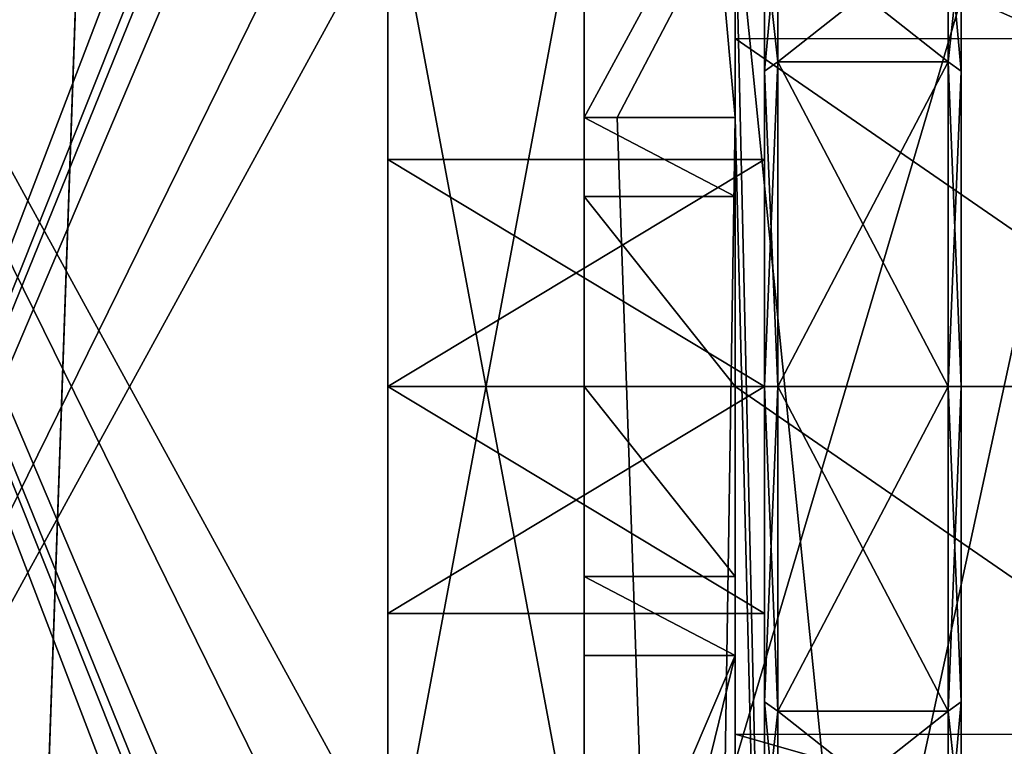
# Model space of a CAD drawing. Header units: millimetres. Extents: x -294 to 294, y -42 to 416.
# Tile 95 of 256: x -277 to -262, y 377 to 388. Entities that reach past the tile are written whole.
import ezdxf

# ---------------------------------------------------------------- set-up
doc = ezdxf.new("R2010")
doc.units = ezdxf.units.MM
doc.header["$LTSCALE"] = 65.185185
for name, color, linetype in [('2721', 7, 'CONTINUOUS'), ('2722', 7, 'CONTINUOUS'), ('2723', 7, 'CONTINUOUS'), ('2724', 7, 'CONTINUOUS'), ('2726', 7, 'CONTINUOUS'), ('2727', 7, 'CONTINUOUS'), ('2728', 7, 'CONTINUOUS'), ('2730', 7, 'CONTINUOUS'), ('2732', 7, 'CONTINUOUS'), ('2734', 7, 'CONTINUOUS'), ('2736', 7, 'CONTINUOUS'), ('2737', 7, 'CONTINUOUS'), ('2741', 7, 'CONTINUOUS'), ('2743', 7, 'CONTINUOUS'), ('2745', 7, 'CONTINUOUS'), ('2749', 7, 'CONTINUOUS'), ('2751', 7, 'CONTINUOUS'), ('2755', 7, 'CONTINUOUS'), ('2761', 7, 'CONTINUOUS'), ('2779', 7, 'CONTINUOUS'), ('2825', 7, 'CONTINUOUS'), ('2861', 7, 'CONTINUOUS'), ('2862', 7, 'CONTINUOUS'), ('2878', 7, 'CONTINUOUS'), ('2971', 7, 'CONTINUOUS'), ('2990', 7, 'CONTINUOUS'), ('2993', 7, 'CONTINUOUS'), ('2995', 7, 'CONTINUOUS'), ('2996', 7, 'CONTINUOUS'), ('2997', 7, 'CONTINUOUS'), ('2999', 7, 'CONTINUOUS'), ('3001', 7, 'CONTINUOUS'), ('695', 7, 'CONTINUOUS'), ('703', 7, 'CONTINUOUS'), ('704', 7, 'CONTINUOUS'), ('705', 7, 'CONTINUOUS'), ('706', 7, 'CONTINUOUS'), ('707', 7, 'CONTINUOUS'), ('708', 7, 'CONTINUOUS'), ('709', 7, 'CONTINUOUS'), ('710', 7, 'CONTINUOUS'), ('711', 7, 'CONTINUOUS'), ('712', 7, 'CONTINUOUS'), ('713', 7, 'CONTINUOUS'), ('714', 7, 'CONTINUOUS'), ('715', 7, 'CONTINUOUS'), ('716', 7, 'CONTINUOUS'), ('717', 7, 'CONTINUOUS'), ('718', 7, 'CONTINUOUS'), ('719', 7, 'CONTINUOUS'), ('721', 7, 'CONTINUOUS'), ('722', 7, 'CONTINUOUS'), ('723', 7, 'CONTINUOUS'), ('724', 7, 'CONTINUOUS'), ('725', 7, 'CONTINUOUS')]:
    doc.layers.add(name, color=color, linetype=linetype)

msp = doc.modelspace()

# ---------------------------------------------------------------- linework, layer by layer
at = {"layer": '2721', "linetype": 'Continuous'}
for points in [[(-265.028, 346.904, -361.492), (-261.554, 345.5, -361.541), (-266, 389.5, -360.005), (-265.028, 346.904, -361.492)], [(-266, 389.5, -360.005), (-261.554, 345.5, -361.541), (-258.3, 386.1, -360.123), (-266, 389.5, -360.005)], [(-266, 386.1, -360.123), (-265.028, 346.904, -361.492), (-266, 389.5, -360.005), (-266, 386.1, -360.123)], [(-258.3, 389.5, -360.005), (-266, 389.5, -360.005), (-258.3, 386.1, -360.123), (-258.3, 389.5, -360.005)], [(-267.8, 386.1, -360.123), (-266.551, 350.326, -361.373), (-266, 386.1, -360.123), (-267.8, 386.1, -360.123)], [(-266.551, 350.326, -361.373), (-265.028, 346.904, -361.492), (-266, 386.1, -360.123), (-266.551, 350.326, -361.373)]]:
    msp.add_3dface(points, dxfattribs=at)
at = {"layer": '2722', "linetype": 'Continuous'}
for points in [[(-268.3, 411.5, -359.237), (-268.3, 401.179, -359.597), (-268.3, 386.1, -289.5), (-268.3, 411.5, -359.237)], [(-268.3, 411.5, -359.237), (-268.3, 386.1, -289.5), (-268.3, 390, -270.5), (-268.3, 411.5, -359.237)], [(-268.3, 368.5, -259.5), (-268.3, 411.5, -259.5), (-268.3, 390, -263.5), (-268.3, 368.5, -259.5)], [(-268.3, 401.179, -359.597), (-268.3, 401.179, -362.097), (-268.3, 386.1, -289.5), (-268.3, 401.179, -359.597)], [(-268.3, 401.179, -362.097), (-268.3, 386.1, -362.623), (-268.3, 386.1, -289.5), (-268.3, 401.179, -362.097)], [(-268.3, 374, -263.5), (-268.3, 368.5, -259.5), (-268.3, 390, -263.5), (-268.3, 374, -263.5)], [(-268.3, 386.1, -289.5), (-268.3, 384.899, -286.601), (-268.3, 390, -270.5), (-268.3, 386.1, -289.5)], [(-268.3, 390, -270.5), (-268.3, 384.899, -286.601), (-268.3, 374, -270.5), (-268.3, 390, -270.5)], [(-268.3, 384.899, -286.601), (-268.3, 382, -285.4), (-268.3, 374, -270.5), (-268.3, 384.899, -286.601)], [(-268.3, 382, -285.4), (-268.3, 379.101, -286.601), (-268.3, 374, -270.5), (-268.3, 382, -285.4)], [(-268.3, 377.9, -289.5), (-268.3, 368.5, -259.5), (-268.3, 379.101, -286.601), (-268.3, 377.9, -289.5)], [(-268.3, 379.101, -286.601), (-268.3, 368.5, -259.5), (-268.3, 374, -270.5), (-268.3, 379.101, -286.601)], [(-268.3, 368.5, -313.125), (-268.3, 368.5, -259.5), (-268.3, 377.9, -289.5), (-268.3, 368.5, -313.125)], [(-268.3, 377.9, -313.207), (-268.3, 368.5, -313.125), (-268.3, 377.9, -289.5), (-268.3, 377.9, -313.207)]]:
    msp.add_3dface(points, dxfattribs=at)
at = {"layer": '2723', "linetype": 'Continuous'}
for points in [[(-268.3, 384.899, -84.601), (-268.3, 411.5, -142.5), (-268.3, 386.1, -87.5), (-268.3, 384.899, -84.601)], [(-268.3, 411.5, -142.5), (-268.3, 384.899, -84.601), (-268.3, 390, -68.5), (-268.3, 411.5, -142.5)], [(-268.3, 386.1, -87.5), (-268.3, 411.5, -142.5), (-268.3, 386.1, -142.5), (-268.3, 386.1, -87.5)], [(-268.3, 368.5, -57.5), (-268.3, 411.5, -57.5), (-268.3, 390, -61.5), (-268.3, 368.5, -57.5)], [(-268.3, 374, -61.5), (-268.3, 368.5, -57.5), (-268.3, 390, -61.5), (-268.3, 374, -61.5)], [(-268.3, 390, -68.5), (-268.3, 384.899, -84.601), (-268.3, 374, -68.5), (-268.3, 390, -68.5)], [(-268.3, 384.899, -84.601), (-268.3, 382, -83.4), (-268.3, 374, -68.5), (-268.3, 384.899, -84.601)], [(-268.3, 382, -83.4), (-268.3, 379.101, -84.601), (-268.3, 374, -68.5), (-268.3, 382, -83.4)], [(-268.3, 377.9, -87.5), (-268.3, 368.5, -57.5), (-268.3, 379.101, -84.601), (-268.3, 377.9, -87.5)], [(-268.3, 379.101, -84.601), (-268.3, 368.5, -57.5), (-268.3, 374, -68.5), (-268.3, 379.101, -84.601)], [(-268.3, 372.5, -102.5), (-268.3, 368.5, -57.5), (-268.3, 377.9, -90.92), (-268.3, 372.5, -102.5)], [(-268.3, 377.9, -90.92), (-268.3, 368.5, -57.5), (-268.3, 377.9, -87.5), (-268.3, 377.9, -90.92)]]:
    msp.add_3dface(points, dxfattribs=at)
at = {"layer": '2724', "linetype": 'Continuous'}
for points in [[(-267.8, 386.1, -360.123), (-268.3, 386.1, -362.623), (-267.8, 386.1, -362.623), (-267.8, 386.1, -360.123)], [(-268.3, 386.1, -362.623), (-267.8, 386.1, -360.123), (-266, 386.1, -289.5), (-268.3, 386.1, -362.623)], [(-268.3, 386.1, -289.5), (-268.3, 386.1, -362.623), (-266, 386.1, -289.5), (-268.3, 386.1, -289.5)], [(-267.8, 386.1, -360.123), (-266, 386.1, -360.123), (-266, 386.1, -289.5), (-267.8, 386.1, -360.123)]]:
    msp.add_3dface(points, dxfattribs=at)
at = {"layer": '2726', "linetype": 'Continuous'}
for points in [[(-266, 387.305, -82.198), (-266, 386.1, -87.5), (-266, 389.5, -87.5), (-266, 387.305, -82.198)], [(-266, 389.5, -87.5), (-266, 386.1, -87.5), (-266, 386.1, -142.5), (-266, 389.5, -87.5)], [(-266, 389.5, -142.5), (-266, 389.5, -87.5), (-266, 386.1, -142.5), (-266, 389.5, -142.5)], [(-266, 384.899, -84.601), (-266, 386.1, -87.5), (-266, 387.305, -82.198), (-266, 384.899, -84.601)], [(-266, 382, -83.4), (-266, 384.899, -84.601), (-266, 387.305, -82.198), (-266, 382, -83.4)], [(-266, 376.698, -82.195), (-266, 382, -83.4), (-266, 387.305, -82.198), (-266, 376.698, -82.195)], [(-266, 382, -80), (-266, 376.698, -82.195), (-266, 387.305, -82.198), (-266, 382, -80)], [(-266, 379.101, -84.601), (-266, 382, -83.4), (-266, 376.698, -82.195), (-266, 379.101, -84.601)], [(-266, 377.9, -87.5), (-266, 379.101, -84.601), (-266, 374.5, -87.5), (-266, 377.9, -87.5)], [(-266, 374.5, -87.5), (-266, 379.101, -84.601), (-266, 376.698, -82.195), (-266, 374.5, -87.5)], [(-266, 377.9, -90.92), (-266, 377.9, -87.5), (-266, 374.5, -98.211), (-266, 377.9, -90.92)], [(-266, 374.5, -98.211), (-266, 377.9, -87.5), (-266, 374.5, -87.5), (-266, 374.5, -98.211)]]:
    msp.add_3dface(points, dxfattribs=at)
at = {"layer": '2727', "linetype": 'Continuous'}
for points in [[(-266, 386.1, -360.123), (-266, 389.5, -360.005), (-266, 389.5, -289.5), (-266, 386.1, -360.123)], [(-266, 386.1, -289.5), (-266, 386.1, -360.123), (-266, 389.5, -289.5), (-266, 386.1, -289.5)], [(-266, 387.305, -284.198), (-266, 386.1, -289.5), (-266, 389.5, -289.5), (-266, 387.305, -284.198)], [(-266, 384.899, -286.601), (-266, 386.1, -289.5), (-266, 387.305, -284.198), (-266, 384.899, -286.601)], [(-266, 382, -285.4), (-266, 384.899, -286.601), (-266, 387.305, -284.198), (-266, 382, -285.4)], [(-266, 376.698, -284.195), (-266, 382, -285.4), (-266, 387.305, -284.198), (-266, 376.698, -284.195)], [(-266, 382, -282), (-266, 376.698, -284.195), (-266, 387.305, -284.198), (-266, 382, -282)], [(-266, 379.101, -286.601), (-266, 382, -285.4), (-266, 376.698, -284.195), (-266, 379.101, -286.601)], [(-266, 377.9, -289.5), (-266, 379.101, -286.601), (-266, 374.5, -289.5), (-266, 377.9, -289.5)], [(-266, 374.5, -289.5), (-266, 379.101, -286.601), (-266, 376.698, -284.195), (-266, 374.5, -289.5)], [(-266, 377.9, -313.207), (-266, 377.9, -289.5), (-266, 374.5, -313.177), (-266, 377.9, -313.207)], [(-266, 374.5, -313.177), (-266, 377.9, -289.5), (-266, 374.5, -289.5), (-266, 374.5, -313.177)]]:
    msp.add_3dface(points, dxfattribs=at)
at = {"layer": '2728', "linetype": 'Continuous'}
for points in [[(-268.3, 384.899, -84.601), (-268.3, 386.1, -87.5), (-266, 384.899, -84.601), (-268.3, 384.899, -84.601)], [(-268.3, 386.1, -87.5), (-266, 386.1, -87.5), (-266, 384.899, -84.601), (-268.3, 386.1, -87.5)], [(-268.3, 382, -83.4), (-268.3, 384.899, -84.601), (-266, 382, -83.4), (-268.3, 382, -83.4)], [(-268.3, 384.899, -84.601), (-266, 384.899, -84.601), (-266, 382, -83.4), (-268.3, 384.899, -84.601)], [(-268.3, 379.101, -84.601), (-268.3, 382, -83.4), (-266, 379.101, -84.601), (-268.3, 379.101, -84.601)], [(-268.3, 382, -83.4), (-266, 382, -83.4), (-266, 379.101, -84.601), (-268.3, 382, -83.4)], [(-268.3, 377.9, -87.5), (-268.3, 379.101, -84.601), (-266, 377.9, -87.5), (-268.3, 377.9, -87.5)], [(-268.3, 379.101, -84.601), (-266, 379.101, -84.601), (-266, 377.9, -87.5), (-268.3, 379.101, -84.601)]]:
    msp.add_3dface(points, dxfattribs=at)
at = {"layer": '2730', "linetype": 'Continuous'}
for points in [[(-268.3, 386.1, -87.5), (-268.3, 386.1, -142.5), (-266, 386.1, -87.5), (-268.3, 386.1, -87.5)], [(-266, 386.1, -87.5), (-268.3, 386.1, -142.5), (-266, 386.1, -142.5), (-266, 386.1, -87.5)]]:
    msp.add_3dface(points, dxfattribs=at)
at = {"layer": '2732', "linetype": 'Continuous'}
for points in [[(-268.3, 386.1, -142.5), (-268.3, 411.5, -142.5), (-266, 386.1, -142.5), (-268.3, 386.1, -142.5)], [(-268.3, 411.5, -142.5), (-266, 389.5, -142.5), (-266, 386.1, -142.5), (-268.3, 411.5, -142.5)], [(-268.3, 411.5, -142.5), (-254.677, 386.1, -142.5), (-258.3, 389.5, -142.5), (-268.3, 411.5, -142.5)], [(-254.677, 386.1, -142.5), (-268.3, 411.5, -142.5), (-255.563, 411.5, -142.5), (-254.677, 386.1, -142.5)]]:
    msp.add_3dface(points, dxfattribs=at)
at = {"layer": '2734', "linetype": 'Continuous'}
for points in [[(-266, 387.305, -82.198), (-266, 389.5, -87.5), (-258.3, 387.302, -82.195), (-266, 387.305, -82.198)], [(-266, 389.5, -87.5), (-258.3, 389.5, -87.5), (-258.3, 387.302, -82.195), (-266, 389.5, -87.5)], [(-266, 382, -80), (-266, 387.305, -82.198), (-258.3, 382, -80), (-266, 382, -80)], [(-258.3, 382, -80), (-266, 387.305, -82.198), (-258.3, 387.302, -82.195), (-258.3, 382, -80)], [(-266, 376.698, -82.195), (-266, 382, -80), (-258.3, 376.695, -82.198), (-266, 376.698, -82.195)], [(-258.3, 376.695, -82.198), (-266, 382, -80), (-258.3, 382, -80), (-258.3, 376.695, -82.198)], [(-266, 374.5, -87.5), (-266, 376.698, -82.195), (-258.3, 374.5, -87.5), (-266, 374.5, -87.5)], [(-258.3, 374.5, -87.5), (-266, 376.698, -82.195), (-258.3, 376.695, -82.198), (-258.3, 374.5, -87.5)]]:
    msp.add_3dface(points, dxfattribs=at)
at = {"layer": '2736', "linetype": 'Continuous'}
for points in [[(-268.3, 372.5, -102.5), (-268.3, 377.9, -90.92), (-266, 377.9, -90.92), (-268.3, 372.5, -102.5)], [(-268.3, 372.5, -102.5), (-266, 377.9, -90.92), (-266, 374.5, -98.211), (-268.3, 372.5, -102.5)]]:
    msp.add_3dface(points, dxfattribs=at)
at = {"layer": '2737', "linetype": 'Continuous'}
for points in [[(-268.3, 377.9, -90.92), (-268.3, 377.9, -87.5), (-266, 377.9, -90.92), (-268.3, 377.9, -90.92)], [(-268.3, 377.9, -87.5), (-266, 377.9, -87.5), (-266, 377.9, -90.92), (-268.3, 377.9, -87.5)]]:
    msp.add_3dface(points, dxfattribs=at)
at = {"layer": '2741', "linetype": 'Continuous'}
for points in [[(-268.3, 384.899, -286.601), (-268.3, 386.1, -289.5), (-266, 384.899, -286.601), (-268.3, 384.899, -286.601)], [(-268.3, 386.1, -289.5), (-266, 386.1, -289.5), (-266, 384.899, -286.601), (-268.3, 386.1, -289.5)], [(-268.3, 382, -285.4), (-268.3, 384.899, -286.601), (-266, 382, -285.4), (-268.3, 382, -285.4)], [(-268.3, 384.899, -286.601), (-266, 384.899, -286.601), (-266, 382, -285.4), (-268.3, 384.899, -286.601)], [(-268.3, 379.101, -286.601), (-268.3, 382, -285.4), (-266, 379.101, -286.601), (-268.3, 379.101, -286.601)], [(-268.3, 382, -285.4), (-266, 382, -285.4), (-266, 379.101, -286.601), (-268.3, 382, -285.4)], [(-268.3, 377.9, -289.5), (-268.3, 379.101, -286.601), (-266, 377.9, -289.5), (-268.3, 377.9, -289.5)], [(-268.3, 379.101, -286.601), (-266, 379.101, -286.601), (-266, 377.9, -289.5), (-268.3, 379.101, -286.601)]]:
    msp.add_3dface(points, dxfattribs=at)
at = {"layer": '2743', "linetype": 'Continuous'}
for points in [[(-268.3, 377.9, -313.207), (-268.3, 377.9, -289.5), (-266, 377.9, -313.207), (-268.3, 377.9, -313.207)], [(-268.3, 377.9, -289.5), (-266, 377.9, -289.5), (-266, 377.9, -313.207), (-268.3, 377.9, -289.5)]]:
    msp.add_3dface(points, dxfattribs=at)
at = {"layer": '2745', "linetype": 'Continuous'}
for points in [[(-268.3, 368.5, -313.125), (-268.3, 377.9, -313.207), (-266, 377.9, -313.207), (-268.3, 368.5, -313.125)], [(-268.3, 368.5, -313.125), (-266, 377.9, -313.207), (-266, 374.5, -313.177), (-268.3, 368.5, -313.125)]]:
    msp.add_3dface(points, dxfattribs=at)
at = {"layer": '2749', "linetype": 'Continuous'}
for points in [[(-268.3, 411.5, -259.5), (-268.3, 368.5, -259.5), (-255.563, 411.5, -259.5), (-268.3, 411.5, -259.5)], [(-268.3, 368.5, -259.5), (-254.062, 368.5, -259.5), (-255.563, 411.5, -259.5), (-268.3, 368.5, -259.5)]]:
    msp.add_3dface(points, dxfattribs=at)
at = {"layer": '2751', "linetype": 'Continuous'}
for points in [[(-275.237, 411.5, -6.291), (0, 411.5, -7.252), (-276.74, 368.446, -4.782), (-275.237, 411.5, -6.291)], [(0, 411.5, -7.252), (0, 369.18, -5.775), (-276.74, 368.446, -4.782), (0, 411.5, -7.252)]]:
    msp.add_3dface(points, dxfattribs=at)
at = {"layer": '2755', "linetype": 'Continuous'}
for points in [[(-275.149, 414, -4.351), (-276.74, 368.446, -4.782), (-276.794, 366.908, -2.706), (-275.149, 414, -4.351)], [(-275.237, 411.5, -6.291), (-276.74, 368.446, -4.782), (-275.149, 414, -4.351), (-275.237, 411.5, -6.291)]]:
    msp.add_3dface(points, dxfattribs=at)
at = {"layer": '2761', "linetype": 'Continuous'}
for points in [[(-268.3, 386.1, -362.623), (-268.3, 401.179, -362.097), (-253.151, 414, -361.649), (-268.3, 386.1, -362.623)], [(-267.8, 386.1, -362.623), (-268.3, 386.1, -362.623), (-253.151, 414, -361.649), (-267.8, 386.1, -362.623)], [(-267.8, 386.1, -362.623), (-253.151, 414, -361.649), (-266.551, 350.326, -363.873), (-267.8, 386.1, -362.623)], [(-266.551, 350.326, -363.873), (-253.151, 414, -361.649), (-265.027, 346.903, -363.992), (-266.551, 350.326, -363.873)], [(-265.027, 346.903, -363.992), (-253.151, 414, -361.649), (-261.554, 345.5, -364.041), (-265.027, 346.903, -363.992)]]:
    msp.add_3dface(points, dxfattribs=at)
at = {"layer": '2779', "linetype": 'Continuous'}
for points in [[(-275.149, 414, -4.351), (-276.794, 366.908, -2.706), (276.794, 366.908, -2.706), (-275.149, 414, -4.351)], [(275.149, 414, -4.351), (-275.149, 414, -4.351), (276.794, 366.908, -2.706), (275.149, 414, -4.351)]]:
    msp.add_3dface(points, dxfattribs=at)
at = {"layer": '2825', "linetype": 'Continuous'}
for points in [[(-266.551, 350.326, -361.373), (-267.8, 386.1, -360.123), (-266.551, 350.326, -363.873), (-266.551, 350.326, -361.373)], [(-267.8, 386.1, -360.123), (-267.8, 386.1, -362.623), (-266.551, 350.326, -363.873), (-267.8, 386.1, -360.123)]]:
    msp.add_3dface(points, dxfattribs=at)
at = {"layer": '2861', "linetype": 'Continuous'}
for points in [[(-266, 411.5, -31.453), (-266, 411.5, -32.768), (-266, 361.965, -31.05), (-266, 411.5, -31.453)], [(-266, 363.06, -29.762), (-266, 411.5, -31.453), (-266, 361.965, -31.05), (-266, 363.06, -29.762)]]:
    msp.add_3dface(points, dxfattribs=at)
at = {"layer": '2862', "linetype": 'Continuous'}
for points in [[(-255.51, 411.5, -31.417), (-266, 411.5, -31.453), (-266, 363.06, -29.762), (-255.51, 411.5, -31.417)], [(-255.51, 411.5, -31.417), (-266, 363.06, -29.762), (-254.544, 389.586, -30.648), (-255.51, 411.5, -31.417)], [(-254.544, 389.586, -30.648), (-266, 363.06, -29.762), (-253.45, 368.177, -29.897), (-254.544, 389.586, -30.648)]]:
    msp.add_3dface(points, dxfattribs=at)
at = {"layer": '2878', "linetype": 'Continuous'}
for points in [[(-266, 361.965, -31.05), (-266, 411.5, -32.768), (-253.781, 368.195, -31.309), (-266, 361.965, -31.05)], [(-253.781, 368.195, -31.309), (-266, 411.5, -32.768), (-254.721, 389.287, -32.037), (-253.781, 368.195, -31.309)]]:
    msp.add_3dface(points, dxfattribs=at)
at = {"layer": '2971', "linetype": 'Continuous'}
for points in [[(-268.3, 411.5, -57.5), (-268.3, 368.5, -57.5), (-255.563, 411.5, -57.5), (-268.3, 411.5, -57.5)], [(-268.3, 368.5, -57.5), (-254.062, 368.5, -57.5), (-255.563, 411.5, -57.5), (-268.3, 368.5, -57.5)]]:
    msp.add_3dface(points, dxfattribs=at)
at = {"layer": '2990', "linetype": 'Continuous'}
for points in [[(-266, 387.305, -284.198), (-266, 389.5, -289.5), (-258.3, 387.302, -284.195), (-266, 387.305, -284.198)], [(-266, 389.5, -289.5), (-258.3, 389.5, -289.5), (-258.3, 387.302, -284.195), (-266, 389.5, -289.5)], [(-266, 382, -282), (-266, 387.305, -284.198), (-258.3, 382, -282), (-266, 382, -282)], [(-266, 387.305, -284.198), (-258.3, 387.302, -284.195), (-258.3, 382, -282), (-266, 387.305, -284.198)], [(-266, 376.698, -284.195), (-266, 382, -282), (-258.3, 376.695, -284.198), (-266, 376.698, -284.195)], [(-266, 382, -282), (-258.3, 382, -282), (-258.3, 376.695, -284.198), (-266, 382, -282)], [(-266, 374.5, -289.5), (-266, 376.698, -284.195), (-258.3, 374.5, -289.5), (-266, 374.5, -289.5)], [(-266, 376.698, -284.195), (-258.3, 376.695, -284.198), (-258.3, 374.5, -289.5), (-266, 376.698, -284.195)]]:
    msp.add_3dface(points, dxfattribs=at)
at = {"layer": '2993', "linetype": 'Continuous'}
for points in [[(-268.3, 374, -263.5), (-268.3, 390, -263.5), (-271.3, 374, -263.5), (-268.3, 374, -263.5)], [(-271.3, 374, -263.5), (-268.3, 390, -263.5), (-271.3, 390, -263.5), (-271.3, 374, -263.5)]]:
    msp.add_3dface(points, dxfattribs=at)
at = {"layer": '2995', "linetype": 'Continuous'}
for points in [[(-268.3, 390, -270.5), (-268.3, 374, -270.5), (-271.3, 390, -270.5), (-268.3, 390, -270.5)], [(-268.3, 374, -270.5), (-271.3, 374, -270.5), (-271.3, 390, -270.5), (-268.3, 374, -270.5)]]:
    msp.add_3dface(points, dxfattribs=at)
at = {"layer": '2996', "linetype": 'Continuous'}
for points in [[(-271.3, 374, -270.5), (-271.3, 374, -263.5), (-271.3, 390, -263.5), (-271.3, 374, -270.5)], [(-271.3, 374, -270.5), (-271.3, 390, -263.5), (-271.3, 390, -270.5), (-271.3, 374, -270.5)]]:
    msp.add_3dface(points, dxfattribs=at)
at = {"layer": '2997', "linetype": 'Continuous'}
for points in [[(-271.3, 390, -68.5), (-271.3, 374, -68.5), (-271.3, 390, -61.5), (-271.3, 390, -68.5)], [(-271.3, 390, -61.5), (-271.3, 374, -68.5), (-271.3, 374, -61.5), (-271.3, 390, -61.5)]]:
    msp.add_3dface(points, dxfattribs=at)
at = {"layer": '2999', "linetype": 'Continuous'}
for points in [[(-268.3, 374, -61.5), (-268.3, 390, -61.5), (-271.3, 374, -61.5), (-268.3, 374, -61.5)], [(-268.3, 390, -61.5), (-271.3, 390, -61.5), (-271.3, 374, -61.5), (-268.3, 390, -61.5)]]:
    msp.add_3dface(points, dxfattribs=at)
at = {"layer": '3001', "linetype": 'Continuous'}
for points in [[(-268.3, 390, -68.5), (-268.3, 374, -68.5), (-271.3, 390, -68.5), (-268.3, 390, -68.5)], [(-268.3, 374, -68.5), (-271.3, 374, -68.5), (-271.3, 390, -68.5), (-268.3, 374, -68.5)]]:
    msp.add_3dface(points, dxfattribs=at)
at = {"layer": '695', "linetype": 'Continuous'}
for points in [[(-276.824, 395.283, -17), (-276.33, 398, -17), (-284, 366, -17), (-276.824, 395.283, -17)], [(-284, 366, -17), (-276.33, 398, -17), (-284, 398, -17), (-284, 366, -17)], [(-273.33, 393.876, -17), (-276.824, 395.283, -17), (-284, 366, -17), (-273.33, 393.876, -17)], [(-273.084, 393.35, -17), (-273.33, 393.876, -17), (-284, 366, -17), (-273.084, 393.35, -17)], [(-273.768, 391.2, -17), (-273.084, 393.35, -17), (-284, 366, -17), (-273.768, 391.2, -17)], [(-273.3, 391.2, -17), (-273.768, 391.2, -17), (-284, 366, -17), (-273.3, 391.2, -17)], [(-271.886, 390.614, -17), (-273.3, 391.2, -17), (-284, 366, -17), (-271.886, 390.614, -17)], [(-271.3, 389.2, -17), (-271.886, 390.614, -17), (-284, 366, -17), (-271.3, 389.2, -17)], [(-271.3, 374.8, -17), (-271.3, 389.2, -17), (-284, 366, -17), (-271.3, 374.8, -17)]]:
    msp.add_3dface(points, dxfattribs=at)
at = {"layer": '703', "linetype": 'Continuous'}
for points in [[(-271.3, 389.2, -17), (-271.3, 374.8, -17), (-271.3, 378.536, -85.5), (-271.3, 389.2, -17)], [(-271.3, 389.2, -317), (-271.3, 389.2, -17), (-271.3, 385.464, -292.5), (-271.3, 389.2, -317)], [(-271.3, 385.464, -292.5), (-271.3, 389.2, -17), (-271.3, 385.464, -288.5), (-271.3, 385.464, -292.5)], [(-271.3, 385.464, -288.5), (-271.3, 389.2, -17), (-271.3, 382, -286.5), (-271.3, 385.464, -288.5)], [(-271.3, 382, -286.5), (-271.3, 389.2, -17), (-271.3, 385.464, -89.5), (-271.3, 382, -286.5)], [(-271.3, 385.464, -89.5), (-271.3, 389.2, -17), (-271.3, 385.464, -85.5), (-271.3, 385.464, -89.5)], [(-271.3, 385.464, -85.5), (-271.3, 389.2, -17), (-271.3, 382, -83.5), (-271.3, 385.464, -85.5)], [(-271.3, 382, -83.5), (-271.3, 389.2, -17), (-271.3, 378.536, -85.5), (-271.3, 382, -83.5)], [(-271.3, 374.8, -317), (-271.3, 389.2, -317), (-271.3, 385.464, -292.5), (-271.3, 374.8, -317)], [(-271.3, 382, -294.5), (-271.3, 374.8, -317), (-271.3, 385.464, -292.5), (-271.3, 382, -294.5)], [(-271.3, 382, -91.5), (-271.3, 382, -286.5), (-271.3, 385.464, -89.5), (-271.3, 382, -91.5)], [(-271.3, 374.8, -317), (-271.3, 382, -294.5), (-271.3, 378.536, -292.5), (-271.3, 374.8, -317)], [(-271.3, 374.8, -317), (-271.3, 378.536, -288.5), (-271.3, 382, -91.5), (-271.3, 374.8, -317)], [(-271.3, 374.8, -317), (-271.3, 382, -91.5), (-271.3, 378.536, -89.5), (-271.3, 374.8, -317)], [(-271.3, 378.536, -288.5), (-271.3, 382, -286.5), (-271.3, 382, -91.5), (-271.3, 378.536, -288.5)], [(-271.3, 374.8, -17), (-271.3, 374.8, -317), (-271.3, 378.536, -85.5), (-271.3, 374.8, -17)], [(-271.3, 378.536, -288.5), (-271.3, 374.8, -317), (-271.3, 378.536, -292.5), (-271.3, 378.536, -288.5)], [(-271.3, 378.536, -85.5), (-271.3, 374.8, -317), (-271.3, 378.536, -89.5), (-271.3, 378.536, -85.5)]]:
    msp.add_3dface(points, dxfattribs=at)
at = {"layer": '704', "linetype": 'Continuous'}
for points in [[(-271.3, 382, -91.5), (-271.3, 385.464, -89.5), (-265.55, 382, -91.5), (-271.3, 382, -91.5)], [(-271.3, 385.464, -89.5), (-271.3, 385.464, -85.5), (-265.55, 385.464, -89.5), (-271.3, 385.464, -89.5)], [(-265.55, 382, -91.5), (-271.3, 385.464, -89.5), (-265.55, 385.464, -89.5), (-265.55, 382, -91.5)], [(-271.3, 385.464, -85.5), (-271.3, 382, -83.5), (-265.55, 385.464, -85.5), (-271.3, 385.464, -85.5)], [(-265.55, 385.464, -89.5), (-271.3, 385.464, -85.5), (-265.55, 385.464, -85.5), (-265.55, 385.464, -89.5)], [(-265.55, 385.464, -85.5), (-271.3, 382, -83.5), (-265.55, 382, -83.5), (-265.55, 385.464, -85.5)]]:
    msp.add_3dface(points, dxfattribs=at)
at = {"layer": '705', "linetype": 'Continuous'}
for points in [[(-271.3, 378.536, -89.5), (-271.3, 382, -91.5), (-265.55, 378.536, -89.5), (-271.3, 378.536, -89.5)], [(-271.3, 382, -91.5), (-265.55, 382, -91.5), (-265.55, 378.536, -89.5), (-271.3, 382, -91.5)], [(-271.3, 382, -83.5), (-271.3, 378.536, -85.5), (-265.55, 382, -83.5), (-271.3, 382, -83.5)], [(-265.55, 382, -83.5), (-271.3, 378.536, -85.5), (-265.55, 378.536, -85.5), (-265.55, 382, -83.5)], [(-271.3, 378.536, -85.5), (-271.3, 378.536, -89.5), (-265.55, 378.536, -85.5), (-271.3, 378.536, -85.5)], [(-265.55, 378.536, -85.5), (-271.3, 378.536, -89.5), (-265.55, 378.536, -89.5), (-265.55, 378.536, -85.5)]]:
    msp.add_3dface(points, dxfattribs=at)
at = {"layer": '706', "linetype": 'Continuous'}
for points in [[(-265.55, 388.8, -87.5), (-265.55, 385.464, -85.5), (-265.55, 386.807, -82.691), (-265.55, 388.8, -87.5)], [(-265.55, 385.464, -89.5), (-265.55, 385.464, -85.5), (-265.55, 388.8, -87.5), (-265.55, 385.464, -89.5)], [(-265.55, 386.809, -92.307), (-265.55, 385.464, -89.5), (-265.55, 388.8, -87.5), (-265.55, 386.809, -92.307)], [(-265.55, 382, -94.3), (-265.55, 377.193, -92.309), (-265.55, 386.809, -92.307), (-265.55, 382, -94.3)], [(-265.55, 377.193, -92.309), (-265.55, 382, -91.5), (-265.55, 386.809, -92.307), (-265.55, 377.193, -92.309)], [(-265.55, 382, -91.5), (-265.55, 385.464, -89.5), (-265.55, 386.809, -92.307), (-265.55, 382, -91.5)], [(-265.55, 382, -83.5), (-265.55, 377.191, -82.693), (-265.55, 386.807, -82.691), (-265.55, 382, -83.5)], [(-265.55, 385.464, -85.5), (-265.55, 382, -83.5), (-265.55, 386.807, -82.691), (-265.55, 385.464, -85.5)], [(-265.55, 377.191, -82.693), (-265.55, 382, -80.7), (-265.55, 386.807, -82.691), (-265.55, 377.191, -82.693)], [(-265.55, 382, -83.5), (-265.55, 378.536, -85.5), (-265.55, 377.191, -82.693), (-265.55, 382, -83.5)], [(-265.55, 378.536, -89.5), (-265.55, 382, -91.5), (-265.55, 377.193, -92.309), (-265.55, 378.536, -89.5)], [(-265.55, 377.191, -82.693), (-265.55, 378.536, -85.5), (-265.55, 375.2, -87.5), (-265.55, 377.191, -82.693)], [(-265.55, 375.2, -87.5), (-265.55, 378.536, -89.5), (-265.55, 377.193, -92.309), (-265.55, 375.2, -87.5)], [(-265.55, 378.536, -85.5), (-265.55, 378.536, -89.5), (-265.55, 375.2, -87.5), (-265.55, 378.536, -85.5)]]:
    msp.add_3dface(points, dxfattribs=at)
at = {"layer": '707', "linetype": 'Continuous'}
for points in [[(-265.55, 385.464, -292.5), (-265.55, 385.464, -288.5), (-265.55, 388.8, -290.5), (-265.55, 385.464, -292.5)], [(-265.55, 386.809, -295.307), (-265.55, 385.464, -292.5), (-265.55, 388.8, -290.5), (-265.55, 386.809, -295.307)], [(-265.55, 388.8, -290.5), (-265.55, 385.464, -288.5), (-265.55, 386.807, -285.691), (-265.55, 388.8, -290.5)], [(-265.55, 382, -294.5), (-265.55, 385.464, -292.5), (-265.55, 386.809, -295.307), (-265.55, 382, -294.5)], [(-265.55, 377.193, -295.309), (-265.55, 382, -294.5), (-265.55, 386.809, -295.307), (-265.55, 377.193, -295.309)], [(-265.55, 382, -297.3), (-265.55, 377.193, -295.309), (-265.55, 386.809, -295.307), (-265.55, 382, -297.3)], [(-265.55, 385.464, -288.5), (-265.55, 382, -286.5), (-265.55, 386.807, -285.691), (-265.55, 385.464, -288.5)], [(-265.55, 382, -286.5), (-265.55, 377.191, -285.693), (-265.55, 386.807, -285.691), (-265.55, 382, -286.5)], [(-265.55, 377.191, -285.693), (-265.55, 382, -283.7), (-265.55, 386.807, -285.691), (-265.55, 377.191, -285.693)], [(-265.55, 378.536, -292.5), (-265.55, 382, -294.5), (-265.55, 377.193, -295.309), (-265.55, 378.536, -292.5)], [(-265.55, 382, -286.5), (-265.55, 378.536, -288.5), (-265.55, 377.191, -285.693), (-265.55, 382, -286.5)], [(-265.55, 378.536, -288.5), (-265.55, 378.536, -292.5), (-265.55, 375.2, -290.5), (-265.55, 378.536, -288.5)], [(-265.55, 377.191, -285.693), (-265.55, 378.536, -288.5), (-265.55, 375.2, -290.5), (-265.55, 377.191, -285.693)], [(-265.55, 375.2, -290.5), (-265.55, 378.536, -292.5), (-265.55, 377.193, -295.309), (-265.55, 375.2, -290.5)]]:
    msp.add_3dface(points, dxfattribs=at)
at = {"layer": '708', "linetype": 'Continuous'}
for points in [[(-265.35, 377.05, -92.45), (-265.55, 382, -94.3), (-265.35, 382, -94.5), (-265.35, 377.05, -92.45)], [(-265.35, 382, -80.5), (-265.55, 377.191, -82.693), (-265.35, 377.05, -82.55), (-265.35, 382, -80.5)], [(-265.55, 382, -80.7), (-265.55, 377.191, -82.693), (-265.35, 382, -80.5), (-265.55, 382, -80.7)], [(-265.55, 377.193, -92.309), (-265.55, 382, -94.3), (-265.35, 377.05, -92.45), (-265.55, 377.193, -92.309)], [(-265.35, 375, -87.5), (-265.55, 377.193, -92.309), (-265.35, 377.05, -92.45), (-265.35, 375, -87.5)], [(-265.55, 375.2, -87.5), (-265.55, 377.193, -92.309), (-265.35, 375, -87.5), (-265.55, 375.2, -87.5)], [(-265.55, 377.191, -82.693), (-265.55, 375.2, -87.5), (-265.35, 377.05, -82.55), (-265.55, 377.191, -82.693)], [(-265.35, 377.05, -82.55), (-265.55, 375.2, -87.5), (-265.35, 375, -87.5), (-265.35, 377.05, -82.55)]]:
    msp.add_3dface(points, dxfattribs=at)
at = {"layer": '709', "linetype": 'Continuous'}
for points in [[(-265.35, 389, -87.5), (-265.55, 386.807, -82.691), (-265.35, 386.95, -82.55), (-265.35, 389, -87.5)], [(-265.55, 388.8, -87.5), (-265.55, 386.807, -82.691), (-265.35, 389, -87.5), (-265.55, 388.8, -87.5)], [(-265.35, 386.95, -92.45), (-265.55, 388.8, -87.5), (-265.35, 389, -87.5), (-265.35, 386.95, -92.45)], [(-265.55, 386.809, -92.307), (-265.55, 388.8, -87.5), (-265.35, 386.95, -92.45), (-265.55, 386.809, -92.307)], [(-265.35, 382, -94.5), (-265.55, 386.809, -92.307), (-265.35, 386.95, -92.45), (-265.35, 382, -94.5)], [(-265.55, 382, -80.7), (-265.35, 382, -80.5), (-265.35, 386.95, -82.55), (-265.55, 382, -80.7)], [(-265.55, 386.807, -82.691), (-265.55, 382, -80.7), (-265.35, 386.95, -82.55), (-265.55, 386.807, -82.691)], [(-265.55, 382, -94.3), (-265.55, 386.809, -92.307), (-265.35, 382, -94.5), (-265.55, 382, -94.3)]]:
    msp.add_3dface(points, dxfattribs=at)
at = {"layer": '710', "linetype": 'Continuous'}
for points in [[(-265.35, 389, -87.5), (-262.75, 389, -87.5), (-262.75, 386.95, -92.45), (-265.35, 389, -87.5)], [(-262.75, 389, -87.5), (-265.35, 386.95, -82.55), (-262.75, 386.95, -82.55), (-262.75, 389, -87.5)], [(-265.35, 389, -87.5), (-265.35, 386.95, -82.55), (-262.75, 389, -87.5), (-265.35, 389, -87.5)], [(-265.35, 386.95, -92.45), (-265.35, 389, -87.5), (-262.75, 386.95, -92.45), (-265.35, 386.95, -92.45)], [(-262.75, 382, -94.5), (-265.35, 386.95, -92.45), (-262.75, 386.95, -92.45), (-262.75, 382, -94.5)], [(-262.75, 386.95, -82.55), (-265.35, 382, -80.5), (-262.75, 382, -80.5), (-262.75, 386.95, -82.55)], [(-265.35, 386.95, -82.55), (-265.35, 382, -80.5), (-262.75, 386.95, -82.55), (-265.35, 386.95, -82.55)], [(-265.35, 382, -94.5), (-265.35, 386.95, -92.45), (-262.75, 382, -94.5), (-265.35, 382, -94.5)]]:
    msp.add_3dface(points, dxfattribs=at)
at = {"layer": '711', "linetype": 'Continuous'}
for points in [[(-262.75, 386.95, -92.45), (-262.75, 389, -87.5), (-262.55, 386.807, -92.309), (-262.75, 386.95, -92.45)], [(-262.75, 389, -87.5), (-262.55, 388.8, -87.5), (-262.55, 386.807, -92.309), (-262.75, 389, -87.5)], [(-262.75, 389, -87.5), (-262.75, 386.95, -82.55), (-262.55, 388.8, -87.5), (-262.75, 389, -87.5)], [(-262.55, 388.8, -87.5), (-262.75, 386.95, -82.55), (-262.55, 386.809, -82.693), (-262.55, 388.8, -87.5)], [(-262.55, 382, -94.3), (-262.75, 386.95, -92.45), (-262.55, 386.807, -92.309), (-262.55, 382, -94.3)], [(-262.75, 382, -94.5), (-262.75, 386.95, -92.45), (-262.55, 382, -94.3), (-262.75, 382, -94.5)], [(-262.75, 386.95, -82.55), (-262.75, 382, -80.5), (-262.55, 386.809, -82.693), (-262.75, 386.95, -82.55)], [(-262.55, 386.809, -82.693), (-262.75, 382, -80.5), (-262.55, 382, -80.7), (-262.55, 386.809, -82.693)]]:
    msp.add_3dface(points, dxfattribs=at)
at = {"layer": '712', "linetype": 'Continuous'}
for points in [[(-262.55, 386.807, -92.309), (-262.55, 388.8, -87.5), (-262.55, 377.191, -92.307), (-262.55, 386.807, -92.309)], [(-262.55, 388.8, -87.5), (-262.55, 386.809, -82.693), (-262.55, 375.2, -87.5), (-262.55, 388.8, -87.5)], [(-262.55, 377.191, -92.307), (-262.55, 388.8, -87.5), (-262.55, 375.2, -87.5), (-262.55, 377.191, -92.307)], [(-262.55, 386.809, -82.693), (-262.55, 382, -80.7), (-262.55, 377.193, -82.691), (-262.55, 386.809, -82.693)], [(-262.55, 375.2, -87.5), (-262.55, 386.809, -82.693), (-262.55, 377.193, -82.691), (-262.55, 375.2, -87.5)], [(-262.55, 382, -94.3), (-262.55, 386.807, -92.309), (-262.55, 377.191, -92.307), (-262.55, 382, -94.3)]]:
    msp.add_3dface(points, dxfattribs=at)
at = {"layer": '713', "linetype": 'Continuous'}
for points in [[(-262.55, 386.807, -295.309), (-262.55, 388.8, -290.5), (-262.55, 377.191, -295.307), (-262.55, 386.807, -295.309)], [(-262.55, 388.8, -290.5), (-262.55, 386.809, -285.693), (-262.55, 375.2, -290.5), (-262.55, 388.8, -290.5)], [(-262.55, 377.191, -295.307), (-262.55, 388.8, -290.5), (-262.55, 375.2, -290.5), (-262.55, 377.191, -295.307)], [(-262.55, 386.809, -285.693), (-262.55, 382, -283.7), (-262.55, 377.193, -285.691), (-262.55, 386.809, -285.693)], [(-262.55, 375.2, -290.5), (-262.55, 386.809, -285.693), (-262.55, 377.193, -285.691), (-262.55, 375.2, -290.5)], [(-262.55, 382, -297.3), (-262.55, 386.807, -295.309), (-262.55, 377.191, -295.307), (-262.55, 382, -297.3)]]:
    msp.add_3dface(points, dxfattribs=at)
at = {"layer": '714', "linetype": 'Continuous'}
for points in [[(-262.55, 377.193, -82.691), (-262.55, 382, -80.7), (-262.75, 377.05, -82.55), (-262.55, 377.193, -82.691)], [(-262.75, 382, -94.5), (-262.55, 377.191, -92.307), (-262.75, 377.05, -92.45), (-262.75, 382, -94.5)], [(-262.55, 382, -80.7), (-262.75, 382, -80.5), (-262.75, 377.05, -82.55), (-262.55, 382, -80.7)], [(-262.75, 382, -94.5), (-262.55, 382, -94.3), (-262.55, 377.191, -92.307), (-262.75, 382, -94.5)], [(-262.75, 375, -87.5), (-262.55, 377.193, -82.691), (-262.75, 377.05, -82.55), (-262.75, 375, -87.5)], [(-262.55, 375.2, -87.5), (-262.55, 377.193, -82.691), (-262.75, 375, -87.5), (-262.55, 375.2, -87.5)], [(-262.55, 377.191, -92.307), (-262.55, 375.2, -87.5), (-262.75, 377.05, -92.45), (-262.55, 377.191, -92.307)], [(-262.75, 377.05, -92.45), (-262.55, 375.2, -87.5), (-262.75, 375, -87.5), (-262.75, 377.05, -92.45)]]:
    msp.add_3dface(points, dxfattribs=at)
at = {"layer": '715', "linetype": 'Continuous'}
for points in [[(-265.35, 382, -94.5), (-262.75, 382, -94.5), (-262.75, 377.05, -92.45), (-265.35, 382, -94.5)], [(-265.35, 377.05, -92.45), (-265.35, 382, -94.5), (-262.75, 377.05, -92.45), (-265.35, 377.05, -92.45)], [(-262.75, 382, -80.5), (-265.35, 377.05, -82.55), (-262.75, 377.05, -82.55), (-262.75, 382, -80.5)], [(-265.35, 382, -80.5), (-265.35, 377.05, -82.55), (-262.75, 382, -80.5), (-265.35, 382, -80.5)], [(-265.35, 377.05, -92.45), (-262.75, 377.05, -92.45), (-262.75, 375, -87.5), (-265.35, 377.05, -92.45)], [(-265.35, 375, -87.5), (-262.75, 375, -87.5), (-262.75, 377.05, -82.55), (-265.35, 375, -87.5)], [(-265.35, 375, -87.5), (-265.35, 377.05, -92.45), (-262.75, 375, -87.5), (-265.35, 375, -87.5)], [(-265.35, 377.05, -82.55), (-265.35, 375, -87.5), (-262.75, 377.05, -82.55), (-265.35, 377.05, -82.55)]]:
    msp.add_3dface(points, dxfattribs=at)
at = {"layer": '716', "linetype": 'Continuous'}
for points in [[(-262.55, 377.193, -285.691), (-262.55, 382, -283.7), (-262.75, 377.05, -285.55), (-262.55, 377.193, -285.691)], [(-262.75, 382, -297.5), (-262.55, 377.191, -295.307), (-262.75, 377.05, -295.45), (-262.75, 382, -297.5)], [(-262.75, 382, -297.5), (-262.55, 382, -297.3), (-262.55, 377.191, -295.307), (-262.75, 382, -297.5)], [(-262.55, 382, -283.7), (-262.75, 382, -283.5), (-262.75, 377.05, -285.55), (-262.55, 382, -283.7)], [(-262.55, 375.2, -290.5), (-262.55, 377.193, -285.691), (-262.75, 375, -290.5), (-262.55, 375.2, -290.5)], [(-262.75, 375, -290.5), (-262.55, 377.193, -285.691), (-262.75, 377.05, -285.55), (-262.75, 375, -290.5)], [(-262.55, 377.191, -295.307), (-262.55, 375.2, -290.5), (-262.75, 377.05, -295.45), (-262.55, 377.191, -295.307)], [(-262.75, 377.05, -295.45), (-262.55, 375.2, -290.5), (-262.75, 375, -290.5), (-262.75, 377.05, -295.45)]]:
    msp.add_3dface(points, dxfattribs=at)
at = {"layer": '717', "linetype": 'Continuous'}
for points in [[(-262.75, 389, -290.5), (-262.75, 386.95, -285.55), (-262.55, 388.8, -290.5), (-262.75, 389, -290.5)], [(-262.75, 386.95, -295.45), (-262.75, 389, -290.5), (-262.55, 386.807, -295.309), (-262.75, 386.95, -295.45)], [(-262.75, 389, -290.5), (-262.55, 388.8, -290.5), (-262.55, 386.807, -295.309), (-262.75, 389, -290.5)], [(-262.55, 388.8, -290.5), (-262.75, 386.95, -285.55), (-262.55, 386.809, -285.693), (-262.55, 388.8, -290.5)], [(-262.55, 382, -297.3), (-262.75, 386.95, -295.45), (-262.55, 386.807, -295.309), (-262.55, 382, -297.3)], [(-262.75, 382, -297.5), (-262.75, 386.95, -295.45), (-262.55, 382, -297.3), (-262.75, 382, -297.5)], [(-262.75, 386.95, -285.55), (-262.75, 382, -283.5), (-262.55, 386.809, -285.693), (-262.75, 386.95, -285.55)], [(-262.55, 386.809, -285.693), (-262.75, 382, -283.5), (-262.55, 382, -283.7), (-262.55, 386.809, -285.693)]]:
    msp.add_3dface(points, dxfattribs=at)
at = {"layer": '718', "linetype": 'Continuous'}
for points in [[(-265.35, 386.95, -295.45), (-265.35, 389, -290.5), (-262.75, 386.95, -295.45), (-265.35, 386.95, -295.45)], [(-265.35, 389, -290.5), (-265.35, 386.95, -285.55), (-262.75, 389, -290.5), (-265.35, 389, -290.5)], [(-265.35, 389, -290.5), (-262.75, 389, -290.5), (-262.75, 386.95, -295.45), (-265.35, 389, -290.5)], [(-262.75, 389, -290.5), (-265.35, 386.95, -285.55), (-262.75, 386.95, -285.55), (-262.75, 389, -290.5)], [(-265.35, 386.95, -285.55), (-265.35, 382, -283.5), (-262.75, 386.95, -285.55), (-265.35, 386.95, -285.55)], [(-262.75, 386.95, -285.55), (-265.35, 382, -283.5), (-262.75, 382, -283.5), (-262.75, 386.95, -285.55)], [(-265.35, 382, -297.5), (-265.35, 386.95, -295.45), (-262.75, 382, -297.5), (-265.35, 382, -297.5)], [(-262.75, 382, -297.5), (-265.35, 386.95, -295.45), (-262.75, 386.95, -295.45), (-262.75, 382, -297.5)]]:
    msp.add_3dface(points, dxfattribs=at)
at = {"layer": '719', "linetype": 'Continuous'}
for points in [[(-265.35, 382, -283.5), (-265.35, 377.05, -285.55), (-262.75, 382, -283.5), (-265.35, 382, -283.5)], [(-262.75, 382, -283.5), (-265.35, 377.05, -285.55), (-262.75, 377.05, -285.55), (-262.75, 382, -283.5)], [(-265.35, 377.05, -295.45), (-265.35, 382, -297.5), (-262.75, 377.05, -295.45), (-265.35, 377.05, -295.45)], [(-265.35, 382, -297.5), (-262.75, 382, -297.5), (-262.75, 377.05, -295.45), (-265.35, 382, -297.5)], [(-265.35, 377.05, -285.55), (-265.35, 375, -290.5), (-262.75, 377.05, -285.55), (-265.35, 377.05, -285.55)], [(-265.35, 375, -290.5), (-265.35, 377.05, -295.45), (-262.75, 375, -290.5), (-265.35, 375, -290.5)], [(-265.35, 375, -290.5), (-262.75, 375, -290.5), (-262.75, 377.05, -285.55), (-265.35, 375, -290.5)], [(-265.35, 377.05, -295.45), (-262.75, 377.05, -295.45), (-262.75, 375, -290.5), (-265.35, 377.05, -295.45)]]:
    msp.add_3dface(points, dxfattribs=at)
at = {"layer": '721', "linetype": 'Continuous'}
for points in [[(-265.55, 382, -283.7), (-265.55, 377.191, -285.693), (-265.35, 382, -283.5), (-265.55, 382, -283.7)], [(-265.35, 382, -283.5), (-265.55, 377.191, -285.693), (-265.35, 377.05, -285.55), (-265.35, 382, -283.5)], [(-265.55, 377.193, -295.309), (-265.55, 382, -297.3), (-265.35, 377.05, -295.45), (-265.55, 377.193, -295.309)], [(-265.35, 377.05, -295.45), (-265.55, 382, -297.3), (-265.35, 382, -297.5), (-265.35, 377.05, -295.45)], [(-265.55, 375.2, -290.5), (-265.55, 377.193, -295.309), (-265.35, 375, -290.5), (-265.55, 375.2, -290.5)], [(-265.35, 375, -290.5), (-265.55, 377.193, -295.309), (-265.35, 377.05, -295.45), (-265.35, 375, -290.5)], [(-265.55, 377.191, -285.693), (-265.55, 375.2, -290.5), (-265.35, 377.05, -285.55), (-265.55, 377.191, -285.693)], [(-265.35, 377.05, -285.55), (-265.55, 375.2, -290.5), (-265.35, 375, -290.5), (-265.35, 377.05, -285.55)]]:
    msp.add_3dface(points, dxfattribs=at)
at = {"layer": '722', "linetype": 'Continuous'}
for points in [[(-265.55, 388.8, -290.5), (-265.55, 386.807, -285.691), (-265.35, 389, -290.5), (-265.55, 388.8, -290.5)], [(-265.35, 386.95, -295.45), (-265.55, 388.8, -290.5), (-265.35, 389, -290.5), (-265.35, 386.95, -295.45)], [(-265.35, 389, -290.5), (-265.55, 386.807, -285.691), (-265.35, 386.95, -285.55), (-265.35, 389, -290.5)], [(-265.55, 386.809, -295.307), (-265.55, 388.8, -290.5), (-265.35, 386.95, -295.45), (-265.55, 386.809, -295.307)], [(-265.55, 386.807, -285.691), (-265.55, 382, -283.7), (-265.35, 386.95, -285.55), (-265.55, 386.807, -285.691)], [(-265.55, 382, -283.7), (-265.35, 382, -283.5), (-265.35, 386.95, -285.55), (-265.55, 382, -283.7)], [(-265.35, 382, -297.5), (-265.55, 386.809, -295.307), (-265.35, 386.95, -295.45), (-265.35, 382, -297.5)], [(-265.55, 382, -297.3), (-265.55, 386.809, -295.307), (-265.35, 382, -297.5), (-265.55, 382, -297.3)]]:
    msp.add_3dface(points, dxfattribs=at)
at = {"layer": '723', "linetype": 'Continuous'}
for points in [[(-271.3, 382, -294.5), (-271.3, 385.464, -292.5), (-265.55, 382, -294.5), (-271.3, 382, -294.5)], [(-271.3, 385.464, -292.5), (-271.3, 385.464, -288.5), (-265.55, 385.464, -292.5), (-271.3, 385.464, -292.5)], [(-265.55, 382, -294.5), (-271.3, 385.464, -292.5), (-265.55, 385.464, -292.5), (-265.55, 382, -294.5)], [(-271.3, 385.464, -288.5), (-271.3, 382, -286.5), (-265.55, 385.464, -288.5), (-271.3, 385.464, -288.5)], [(-265.55, 385.464, -292.5), (-271.3, 385.464, -288.5), (-265.55, 385.464, -288.5), (-265.55, 385.464, -292.5)], [(-265.55, 385.464, -288.5), (-271.3, 382, -286.5), (-265.55, 382, -286.5), (-265.55, 385.464, -288.5)]]:
    msp.add_3dface(points, dxfattribs=at)
at = {"layer": '724', "linetype": 'Continuous'}
for points in [[(-271.3, 378.536, -292.5), (-271.3, 382, -294.5), (-265.55, 378.536, -292.5), (-271.3, 378.536, -292.5)], [(-271.3, 382, -294.5), (-265.55, 382, -294.5), (-265.55, 378.536, -292.5), (-271.3, 382, -294.5)], [(-271.3, 382, -286.5), (-271.3, 378.536, -288.5), (-265.55, 382, -286.5), (-271.3, 382, -286.5)], [(-265.55, 382, -286.5), (-271.3, 378.536, -288.5), (-265.55, 378.536, -288.5), (-265.55, 382, -286.5)], [(-271.3, 378.536, -288.5), (-271.3, 378.536, -292.5), (-265.55, 378.536, -288.5), (-271.3, 378.536, -288.5)], [(-265.55, 378.536, -288.5), (-271.3, 378.536, -292.5), (-265.55, 378.536, -292.5), (-265.55, 378.536, -288.5)]]:
    msp.add_3dface(points, dxfattribs=at)
at = {"layer": '725', "linetype": 'Continuous'}
for points in [[(-271.3, 389.2, -317), (-271.3, 374.8, -317), (-284, 398, -317), (-271.3, 389.2, -317)], [(-284, 398, -317), (-271.3, 374.8, -317), (-271.886, 373.386, -317), (-284, 398, -317)], [(-284, 366, -317), (-284, 398, -317), (-276.33, 366, -317), (-284, 366, -317)], [(-276.33, 366, -317), (-284, 398, -317), (-276.824, 368.717, -317), (-276.33, 366, -317)], [(-276.824, 368.717, -317), (-284, 398, -317), (-273.33, 370.124, -317), (-276.824, 368.717, -317)], [(-273.33, 370.124, -317), (-284, 398, -317), (-273.084, 370.65, -317), (-273.33, 370.124, -317)], [(-273.084, 370.65, -317), (-284, 398, -317), (-273.768, 372.8, -317), (-273.084, 370.65, -317)], [(-273.768, 372.8, -317), (-284, 398, -317), (-273.3, 372.8, -317), (-273.768, 372.8, -317)], [(-273.3, 372.8, -317), (-284, 398, -317), (-271.886, 373.386, -317), (-273.3, 372.8, -317)]]:
    msp.add_3dface(points, dxfattribs=at)

doc.saveas('drawing.dxf')
